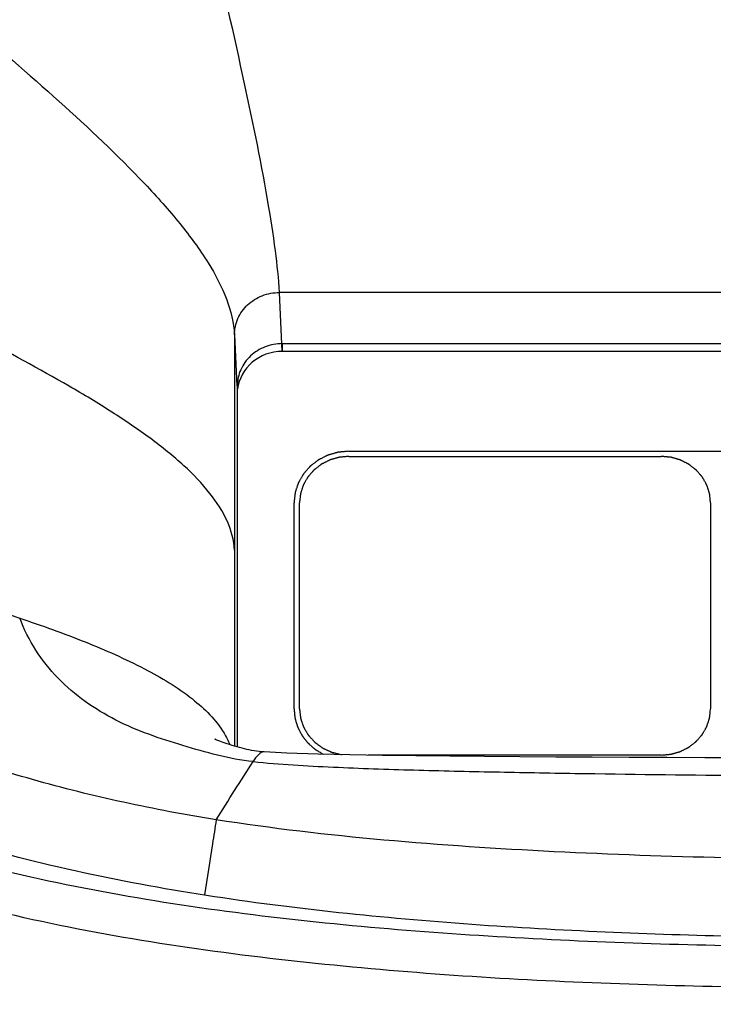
# Model space of a CAD drawing. Header units: millimetres. Extents: x 114 to 482, y 131 to 392.
# Tile 19 of 35: x 211.37 to 217.7, y 344.19 to 353.17. Entities that reach past the tile are written whole.
import ezdxf

# ---------------------------------------------------------------- set-up
doc = ezdxf.new("R2010")
doc.units = ezdxf.units.MM
doc.header["$LTSCALE"] = 32.67
doc.layers.add('00_COMPONENTS', color=7, linetype='CONTINUOUS')
doc.layers.add('20_ALL_FEATURES', color=7, linetype='CONTINUOUS')

msp = doc.modelspace()

# ---------------------------------------------------------------- linework, layer by layer
at = {"layer": '00_COMPONENTS'}
for p, q in [((213.7701, 350.1447), (213.7439, 350.6823)), ((225.0109, 350.6823), (213.7439, 350.6823)), ((213.3339, 350.2971), (213.3567, 349.8302)), ((213.3339, 350.2971), (213.3339, 346.5435)), ((224.9847, 350.1447), (213.7701, 350.1447)), ((214.3774, 349.2338), (224.3774, 349.2338)), ((214.3774, 349.1868), (217.2274, 349.1868)), ((207.56, 348.998), (211.3745, 347.7115)), ((213.8774, 346.8845), (213.8774, 348.7639)), ((213.9274, 346.8845), (213.9274, 348.7639)), ((217.6774, 348.7639), (217.6774, 346.8845)), ((213.6034, 346.4902), (213.6033, 346.4903)), ((217.2274, 346.4617), (214.5529, 346.4617))]:
    msp.add_line(p, q, dxfattribs=at)
for points in [[(213.6034, 346.4902), (213.5834, 346.4917), (213.559, 346.4941), (213.5353, 346.4971), (213.5124, 346.5006), (213.4902, 346.5045), (213.4682, 346.5088), (213.4464, 346.5135), (213.4249, 346.5186), (213.4029, 346.5241), (213.3804, 346.5301), (213.3575, 346.5366), (213.3347, 346.5433), (213.3116, 346.5503), (213.2886, 346.5576), (213.2673, 346.5645), (213.2481, 346.571), (213.2305, 346.577), (213.215, 346.5826), (213.2016, 346.5875), (213.1901, 346.5918), (213.1805, 346.5955), (213.1729, 346.5986), (213.1671, 346.601), (213.1624, 346.6029), (213.1588, 346.6045), (213.1563, 346.6057), (213.1545, 346.6065), (213.1535, 346.6069), (213.1533, 346.6071)], [(219.3774, 346.433), (219.0653, 346.4331), (218.6972, 346.4336), (218.3344, 346.4344), (217.9768, 346.4354), (217.6242, 346.4367), (217.2769, 346.4383), (216.9348, 346.44), (216.5978, 346.4418), (216.2658, 346.4436), (215.9381, 346.4458), (215.6154, 346.4483), (215.2988, 346.4514), (214.9884, 346.4551), (214.684, 346.4594), (214.3865, 346.4645), (214.096, 346.4707), (213.8124, 346.4798), (213.6034, 346.4902)]]:
    msp.add_lwpolyline(points, dxfattribs=at)
msp.add_ellipse((213.7702, 349.7593), major_axis=(0.4101, -0.001), ratio=0.939692, start_param=1.573387, end_param=3.036815, dxfattribs=at)
for points, knots in [([(213.7439, 350.6823), (213.7377, 350.8091), (213.7074, 351.0927), (213.6017, 351.7575), (213.3999, 352.7312), (213.1089, 353.9959), (212.8977, 354.8807), (212.7917, 355.3304)], [0, 0, 0, 0, 0.080149, 0.179991, 0.425301, 0.70812, 1, 1, 1, 1]), ([(204.2455, 354.8688), (204.2384, 354.6476), (204.2373, 354.2044), (204.2852, 353.5412), (204.3638, 352.8809), (204.486, 352.0013), (204.7117, 350.9108), (205.1241, 349.6355), (205.7264, 348.4309), (206.5472, 347.3555), (207.5798, 346.4771), (208.7614, 345.8175), (210.0227, 345.3346), (211.7597, 344.8654), (213.9882, 344.5363), (216.6799, 344.3586), (218.4783, 344.3366), (219.3774, 344.3326)], [0, 0, 0, 0, 0.030902, 0.061808, 0.092751, 0.123721, 0.185765, 0.247963, 0.310327, 0.372861, 0.435487, 0.498158, 0.560861, 0.623582, 0.749004, 0.87449, 1, 1, 1, 1]), ([(219.3774, 344.7061), (218.4921, 344.7062), (216.7232, 344.7335), (214.0811, 344.9025), (211.9003, 345.2188), (210.2077, 345.6658), (208.9884, 346.1233), (207.8508, 346.7412), (206.8589, 347.5658), (206.0674, 348.5815), (205.4824, 349.7303), (205.0775, 350.9585), (204.8084, 352.2291), (204.6496, 353.5107), (204.5759, 354.3724), (204.5989, 354.7981)], [0, 0, 0, 0, 0.127439, 0.254558, 0.380975, 0.443814, 0.506242, 0.568025, 0.629291, 0.690519, 0.752047, 0.813953, 0.876176, 0.938627, 1, 1, 1, 1]), ([(233.216, 354.1481), (233.227, 353.7426), (233.1853, 353.1321), (233.0757, 352.3274), (232.9525, 351.5242), (232.7572, 350.527), (232.3855, 349.3635), (231.8379, 348.2679), (231.0667, 347.3103), (230.09, 346.5655), (228.9926, 346.026), (227.8381, 345.6314), (226.259, 345.2468), (224.2443, 344.9706), (221.813, 344.8178), (219.3774, 344.7789), (216.9417, 344.8178), (214.5105, 344.9706), (212.4957, 345.2468), (210.9167, 345.6314), (209.7622, 346.0261), (208.6648, 346.5656), (207.6881, 347.3103), (206.9169, 348.2679), (206.3693, 349.3636), (205.9976, 350.527), (205.8023, 351.5242), (205.6791, 352.3274), (205.5695, 353.1321), (205.5278, 353.7426), (205.5388, 354.1481)], [0, 0, 0, 0, 0.031227, 0.046894, 0.062545, 0.093772, 0.125025, 0.156292, 0.18754, 0.21878, 0.250037, 0.281289, 0.31254, 0.375019, 0.437509, 0.500001, 0.562492, 0.624982, 0.687461, 0.718712, 0.749964, 0.781221, 0.812461, 0.843709, 0.874975, 0.906229, 0.937456, 0.953106, 0.968772, 1, 1, 1, 1]), ([(210.8846, 353.171), (211.169, 352.9227), (211.7276, 352.4404), (212.3865, 351.8246), (212.8324, 351.3258), (213.0905, 350.9753), (213.2701, 350.638), (213.3286, 350.4057), (213.3339, 350.2971)], [0, 0, 0, 0, 0.29469, 0.576233, 0.703028, 0.81652, 0.915139, 1, 1, 1, 1]), ([(201.7118, 351.3075), (201.8464, 350.3855), (202.1694, 349.0013), (202.9481, 347.2761), (203.7372, 346.0658), (204.7212, 344.9984), (206.2361, 343.8147), (208.3908, 342.7736), (211.1147, 342.044), (213.8701, 341.6404), (216.6259, 341.4485), (218.4616, 341.4154), (219.3774, 341.4154)], [0, 0, 0, 0, 0.124259, 0.187621, 0.251655, 0.316069, 0.380312, 0.507046, 0.631818, 0.755245, 0.877875, 1, 1, 1, 1]), ([(213.3339, 350.2971), (213.334, 350.3473), (213.3557, 350.4499), (213.448, 350.5779), (213.5841, 350.6627), (213.6907, 350.6823), (213.7439, 350.6823)], [0, 0, 0, 0, 0.242811, 0.48985, 0.742834, 1, 1, 1, 1]), ([(219.3774, 342.5592), (217.6873, 342.5592), (215.1545, 342.64), (211.8233, 343.0868), (209.404, 343.6699), (207.1367, 344.6161), (205.5053, 345.8419), (204.4919, 347.0799), (203.676, 348.4646), (203.2871, 349.6209), (203.1027, 350.4057)], [0, 0, 0, 0, 0.257178, 0.384725, 0.510891, 0.634861, 0.756234, 0.816633, 0.877331, 1, 1, 1, 1]), ([(213.3339, 348.3308), (213.3293, 348.4205), (213.2779, 348.6092), (213.1089, 348.8677), (212.8664, 349.1173), (212.5626, 349.3607), (212.2102, 349.5991), (211.6868, 349.914), (211.2741, 350.1347), (210.9949, 350.2825)], [0, 0, 0, 0, 0.085775, 0.181926, 0.292321, 0.416795, 0.553177, 0.698316, 1, 1, 1, 1]), ([(214.3774, 349.2338), (214.3693, 349.233), (214.3572, 349.2319), (214.341, 349.2304), (214.3289, 349.2293), (214.3167, 349.2282), (214.3066, 349.2272), (214.2985, 349.2265), (214.2934, 349.226), (214.2894, 349.2256), (214.2864, 349.2254), (214.2838, 349.2251), (214.2821, 349.225), (214.2811, 349.2249), (214.2803, 349.2248), (214.2796, 349.2246), (214.2786, 349.2243), (214.2769, 349.2238), (214.2745, 349.2232), (214.2715, 349.2223), (214.2676, 349.2212), (214.2628, 349.2198), (214.255, 349.2176), (214.2453, 349.2149), (214.2336, 349.2116), (214.2219, 349.2082), (214.2122, 349.2055), (214.2044, 349.2033), (214.1995, 349.2019), (214.1956, 349.2008), (214.1927, 349.2), (214.1903, 349.1993), (214.1886, 349.1988), (214.1876, 349.1985), (214.1869, 349.1983), (214.1862, 349.198), (214.1853, 349.1975), (214.1837, 349.1967), (214.1815, 349.1956), (214.1788, 349.1943), (214.1752, 349.1925), (214.1707, 349.1902), (214.1635, 349.1866), (214.1546, 349.1822), (214.1438, 349.1768), (214.133, 349.1714), (214.124, 349.1669), (214.1169, 349.1633), (214.1124, 349.1611), (214.1088, 349.1593), (214.1061, 349.1579), (214.1039, 349.1568), (214.1023, 349.156), (214.1014, 349.1556), (214.1007, 349.1553), (214.1001, 349.1548), (214.0993, 349.1542), (214.0979, 349.1531), (214.0959, 349.1516), (214.0935, 349.1497), (214.0903, 349.1472), (214.0863, 349.1442), (214.0799, 349.1392), (214.0719, 349.1331), (214.0623, 349.1257), (214.0527, 349.1183), (214.0447, 349.1121), (214.0383, 349.1072), (214.0343, 349.1041), (214.0311, 349.1017), (214.0287, 349.0998), (214.0267, 349.0983), (214.0253, 349.0972), (214.0245, 349.0966), (214.0238, 349.0962), (214.0234, 349.0956), (214.0227, 349.0949), (214.0216, 349.0936), (214.02, 349.0917), (214.0181, 349.0895), (214.0155, 349.0865), (214.0122, 349.0829), (214.0071, 349.0769), (214.0006, 349.0696), (213.9929, 349.0607), (213.9851, 349.0519), (213.9787, 349.0445), (213.9735, 349.0386), (213.9703, 349.0349), (213.9677, 349.0319), (213.9658, 349.0297), (213.9642, 349.0279), (213.963, 349.0266), (213.9624, 349.0258), (213.9619, 349.0253), (213.9616, 349.0246), (213.9611, 349.0238), (213.9602, 349.0223), (213.959, 349.0202), (213.9576, 349.0177), (213.9557, 349.0143), (213.9533, 349.0101), (213.9494, 349.0034), (213.9446, 348.995), (213.9389, 348.9849), (213.9331, 348.9748), (213.9283, 348.9664), (213.9245, 348.9596), (213.922, 348.9554), (213.9201, 348.952), (213.9187, 348.9495), (213.9175, 348.9474), (213.9166, 348.9459), (213.9162, 348.9451), (213.9158, 348.9445), (213.9156, 348.9438), (213.9153, 348.9429), (213.9148, 348.9413), (213.914, 348.939), (213.9131, 348.9362), (213.9119, 348.9326), (213.9105, 348.928), (213.9081, 348.9207), (213.9051, 348.9116), (213.9015, 348.9006), (213.898, 348.8897), (213.895, 348.8805), (213.8926, 348.8732), (213.8911, 348.8687), (213.89, 348.865), (213.8891, 348.8623), (213.8883, 348.86), (213.8878, 348.8584), (213.8875, 348.8575), (213.8872, 348.8568), (213.8872, 348.856), (213.8871, 348.8551), (213.8869, 348.8534), (213.8867, 348.851), (213.8864, 348.8481), (213.8859, 348.8442), (213.8854, 348.8394), (213.8846, 348.8316), (213.8836, 348.8219), (213.8823, 348.8103), (213.8811, 348.7987), (213.8795, 348.7833), (213.8782, 348.7716), (213.8774, 348.7639)], [0, 0, 0, 0, 0.03125, 0.046875, 0.0625, 0.078125, 0.09375, 0.101562, 0.109375, 0.113281, 0.117188, 0.121094, 0.123047, 0.124023, 0.125, 0.125977, 0.126953, 0.128906, 0.132812, 0.136719, 0.140625, 0.148438, 0.15625, 0.171875, 0.1875, 0.203125, 0.21875, 0.226562, 0.234375, 0.238281, 0.242188, 0.246094, 0.248047, 0.249023, 0.25, 0.250977, 0.251953, 0.253906, 0.257812, 0.261719, 0.265625, 0.273438, 0.28125, 0.296875, 0.3125, 0.328125, 0.34375, 0.351562, 0.359375, 0.363281, 0.367188, 0.371094, 0.373047, 0.374023, 0.375, 0.375977, 0.376953, 0.378906, 0.382812, 0.386719, 0.390625, 0.398438, 0.40625, 0.421875, 0.4375, 0.453125, 0.46875, 0.476562, 0.484375, 0.488281, 0.492188, 0.496094, 0.498047, 0.499023, 0.5, 0.500977, 0.501953, 0.503906, 0.507812, 0.511719, 0.515625, 0.523438, 0.53125, 0.546875, 0.5625, 0.578125, 0.59375, 0.601562, 0.609375, 0.613281, 0.617188, 0.621094, 0.623047, 0.624023, 0.625, 0.625977, 0.626953, 0.628906, 0.632812, 0.636719, 0.640625, 0.648438, 0.65625, 0.671875, 0.6875, 0.703125, 0.71875, 0.726562, 0.734375, 0.738281, 0.742188, 0.746094, 0.748047, 0.749023, 0.75, 0.750977, 0.751953, 0.753906, 0.757812, 0.761719, 0.765625, 0.773438, 0.78125, 0.796875, 0.8125, 0.828125, 0.84375, 0.851562, 0.859375, 0.863281, 0.867188, 0.871094, 0.873047, 0.874023, 0.875, 0.875977, 0.876953, 0.878906, 0.882812, 0.886719, 0.890625, 0.898438, 0.90625, 0.921875, 0.9375, 0.953125, 0.96875, 1, 1, 1, 1]), ([(214.3774, 349.1868), (214.3701, 349.1861), (214.3592, 349.1851), (214.3446, 349.1837), (214.3337, 349.1827), (214.3228, 349.1817), (214.3137, 349.1809), (214.3064, 349.1802), (214.3018, 349.1798), (214.2982, 349.1795), (214.2955, 349.1792), (214.2932, 349.179), (214.2916, 349.1789), (214.2907, 349.1788), (214.29, 349.1788), (214.2894, 349.1785), (214.2885, 349.1783), (214.2869, 349.1778), (214.2848, 349.1772), (214.2821, 349.1765), (214.2786, 349.1755), (214.2742, 349.1742), (214.2672, 349.1723), (214.2585, 349.1698), (214.248, 349.1668), (214.2375, 349.1638), (214.2287, 349.1613), (214.2217, 349.1593), (214.2173, 349.1581), (214.2138, 349.1571), (214.2112, 349.1564), (214.209, 349.1557), (214.2075, 349.1553), (214.2066, 349.155), (214.2059, 349.1549), (214.2053, 349.1546), (214.2045, 349.1542), (214.2031, 349.1534), (214.2011, 349.1524), (214.1987, 349.1512), (214.1954, 349.1496), (214.1914, 349.1476), (214.1849, 349.1444), (214.1768, 349.1403), (214.1672, 349.1355), (214.1575, 349.1306), (214.1494, 349.1266), (214.1429, 349.1234), (214.1389, 349.1214), (214.1357, 349.1197), (214.1332, 349.1185), (214.1312, 349.1175), (214.1298, 349.1168), (214.129, 349.1164), (214.1284, 349.1162), (214.1278, 349.1157), (214.1271, 349.1152), (214.1259, 349.1142), (214.1241, 349.1128), (214.1219, 349.1111), (214.119, 349.1089), (214.1154, 349.1061), (214.1097, 349.1017), (214.1024, 349.0962), (214.0938, 349.0895), (214.0852, 349.0829), (214.0779, 349.0773), (214.0722, 349.0729), (214.0686, 349.0701), (214.0657, 349.0679), (214.0635, 349.0662), (214.0617, 349.0649), (214.0605, 349.0639), (214.0598, 349.0633), (214.0592, 349.0629), (214.0588, 349.0624), (214.0582, 349.0618), (214.0572, 349.0606), (214.0557, 349.0589), (214.054, 349.0569), (214.0517, 349.0543), (214.0488, 349.051), (214.0441, 349.0456), (214.0383, 349.039), (214.0313, 349.031), (214.0244, 349.0231), (214.0186, 349.0164), (214.0139, 349.0111), (214.011, 349.0078), (214.0087, 349.0051), (214.007, 349.0031), (214.0055, 349.0015), (214.0045, 349.0003), (214.0039, 348.9996), (214.0034, 348.9992), (214.0032, 348.9986), (214.0027, 348.9978), (214.002, 348.9965), (214.0009, 348.9946), (213.9996, 348.9923), (213.9978, 348.9893), (213.9957, 348.9855), (213.9922, 348.9794), (213.9879, 348.9719), (213.9827, 348.9628), (213.9775, 348.9537), (213.9732, 348.9461), (213.9697, 348.94), (213.9676, 348.9363), (213.9659, 348.9332), (213.9646, 348.931), (213.9635, 348.9291), (213.9627, 348.9277), (213.9623, 348.927), (213.9619, 348.9264), (213.9618, 348.9258), (213.9615, 348.925), (213.961, 348.9235), (213.9604, 348.9215), (213.9596, 348.919), (213.9585, 348.9157), (213.9572, 348.9116), (213.955, 348.905), (213.9523, 348.8968), (213.9491, 348.8869), (213.9459, 348.8771), (213.9432, 348.8689), (213.9411, 348.8623), (213.9398, 348.8582), (213.9387, 348.8549), (213.9379, 348.8524), (213.9372, 348.8504), (213.9368, 348.8489), (213.9365, 348.8481), (213.9363, 348.8475), (213.9362, 348.8468), (213.9361, 348.846), (213.936, 348.8444), (213.9357, 348.8423), (213.9355, 348.8397), (213.9351, 348.8362), (213.9346, 348.8318), (213.9339, 348.8249), (213.933, 348.8161), (213.9318, 348.8057), (213.9307, 348.7953), (213.9293, 348.7813), (213.9282, 348.7709), (213.9274, 348.7639)], [0, 0, 0, 0, 0.03125, 0.046875, 0.0625, 0.078125, 0.09375, 0.101562, 0.109375, 0.113281, 0.117188, 0.121094, 0.123047, 0.124023, 0.125, 0.125977, 0.126953, 0.128906, 0.132812, 0.136719, 0.140625, 0.148438, 0.15625, 0.171875, 0.1875, 0.203125, 0.21875, 0.226562, 0.234375, 0.238281, 0.242188, 0.246094, 0.248047, 0.249023, 0.25, 0.250977, 0.251953, 0.253906, 0.257812, 0.261719, 0.265625, 0.273438, 0.28125, 0.296875, 0.3125, 0.328125, 0.34375, 0.351562, 0.359375, 0.363281, 0.367188, 0.371094, 0.373047, 0.374023, 0.375, 0.375977, 0.376953, 0.378906, 0.382812, 0.386719, 0.390625, 0.398438, 0.40625, 0.421875, 0.4375, 0.453125, 0.46875, 0.476562, 0.484375, 0.488281, 0.492188, 0.496094, 0.498047, 0.499023, 0.5, 0.500977, 0.501953, 0.503906, 0.507812, 0.511719, 0.515625, 0.523438, 0.53125, 0.546875, 0.5625, 0.578125, 0.59375, 0.601562, 0.609375, 0.613281, 0.617188, 0.621094, 0.623047, 0.624023, 0.625, 0.625977, 0.626953, 0.628906, 0.632812, 0.636719, 0.640625, 0.648438, 0.65625, 0.671875, 0.6875, 0.703125, 0.71875, 0.726562, 0.734375, 0.738281, 0.742188, 0.746094, 0.748047, 0.749023, 0.75, 0.750977, 0.751953, 0.753906, 0.757812, 0.761719, 0.765625, 0.773438, 0.78125, 0.796875, 0.8125, 0.828125, 0.84375, 0.851562, 0.859375, 0.863281, 0.867188, 0.871094, 0.873047, 0.874023, 0.875, 0.875977, 0.876953, 0.878906, 0.882812, 0.886719, 0.890625, 0.898438, 0.90625, 0.921875, 0.9375, 0.953125, 0.96875, 1, 1, 1, 1]), ([(217.6774, 348.7639), (217.6767, 348.7708), (217.6756, 348.781), (217.6742, 348.7947), (217.6731, 348.805), (217.6721, 348.8152), (217.6712, 348.8238), (217.6704, 348.8306), (217.67, 348.8349), (217.6696, 348.8383), (217.6694, 348.8409), (217.6691, 348.843), (217.669, 348.8445), (217.6689, 348.8454), (217.6689, 348.846), (217.6686, 348.8467), (217.6684, 348.8475), (217.6679, 348.8489), (217.6673, 348.851), (217.6665, 348.8534), (217.6654, 348.8567), (217.6641, 348.8609), (217.662, 348.8674), (217.6593, 348.8757), (217.6561, 348.8855), (217.653, 348.8954), (217.6503, 348.9036), (217.6482, 348.9102), (217.6469, 348.9143), (217.6458, 348.9176), (217.645, 348.9201), (217.6444, 348.9222), (217.6439, 348.9236), (217.6436, 348.9244), (217.6435, 348.9251), (217.6431, 348.9256), (217.6427, 348.9264), (217.6419, 348.9277), (217.6409, 348.9296), (217.6396, 348.9319), (217.6379, 348.9349), (217.6357, 348.9387), (217.6323, 348.9448), (217.628, 348.9524), (217.6228, 348.9615), (217.6177, 348.9706), (217.6134, 348.9782), (217.61, 348.9843), (217.6078, 348.988), (217.6061, 348.9911), (217.6048, 348.9934), (217.6037, 348.9953), (217.603, 348.9966), (217.6025, 348.9973), (217.6023, 348.9979), (217.6018, 348.9984), (217.6012, 348.9991), (217.6002, 349.0003), (217.5987, 349.002), (217.5969, 349.004), (217.5946, 349.0067), (217.5916, 349.0101), (217.5869, 349.0155), (217.581, 349.0223), (217.5739, 349.0304), (217.5668, 349.0385), (217.5609, 349.0453), (217.5562, 349.0507), (217.5533, 349.0541), (217.5509, 349.0568), (217.5491, 349.0589), (217.5477, 349.0605), (217.5466, 349.0617), (217.546, 349.0624), (217.5456, 349.0629), (217.5451, 349.0633), (217.5444, 349.0639), (217.5431, 349.0648), (217.5414, 349.0662), (217.5392, 349.0678), (217.5364, 349.07), (217.5329, 349.0727), (217.5272, 349.0771), (217.5202, 349.0826), (217.5117, 349.0891), (217.5032, 349.0957), (217.4961, 349.1011), (217.4905, 349.1055), (217.4869, 349.1082), (217.4841, 349.1104), (217.482, 349.112), (217.4802, 349.1134), (217.479, 349.1143), (217.4783, 349.1149), (217.4778, 349.1153), (217.4771, 349.1156), (217.4763, 349.116), (217.4749, 349.1167), (217.4729, 349.1177), (217.4705, 349.119), (217.4673, 349.1206), (217.4632, 349.1226), (217.4568, 349.1259), (217.4487, 349.1299), (217.439, 349.1348), (217.4294, 349.1397), (217.4213, 349.1437), (217.4149, 349.147), (217.4108, 349.149), (217.4076, 349.1506), (217.4052, 349.1519), (217.4032, 349.1529), (217.4018, 349.1536), (217.4009, 349.154), (217.4004, 349.1543), (217.3997, 349.1545), (217.3988, 349.1547), (217.3973, 349.1552), (217.3951, 349.1558), (217.3925, 349.1566), (217.389, 349.1576), (217.3846, 349.1588), (217.3776, 349.1608), (217.3688, 349.1633), (217.3583, 349.1664), (217.3479, 349.1694), (217.3391, 349.1719), (217.3321, 349.1739), (217.3277, 349.1752), (217.3242, 349.1762), (217.3216, 349.1769), (217.3194, 349.1775), (217.3179, 349.178), (217.317, 349.1782), (217.3164, 349.1785), (217.3157, 349.1785), (217.3147, 349.1786), (217.3131, 349.1787), (217.3108, 349.1789), (217.308, 349.1792), (217.3043, 349.1796), (217.2997, 349.18), (217.2923, 349.1807), (217.283, 349.1816), (217.2719, 349.1826), (217.2608, 349.1836), (217.2459, 349.185), (217.2348, 349.1861), (217.2274, 349.1868)], [0, 0, 0, 0, 0.03125, 0.046875, 0.0625, 0.078125, 0.09375, 0.101562, 0.109375, 0.113281, 0.117188, 0.121094, 0.123047, 0.124023, 0.125, 0.125977, 0.126953, 0.128906, 0.132812, 0.136719, 0.140625, 0.148438, 0.15625, 0.171875, 0.1875, 0.203125, 0.21875, 0.226562, 0.234375, 0.238281, 0.242188, 0.246094, 0.248047, 0.249023, 0.25, 0.250977, 0.251953, 0.253906, 0.257812, 0.261719, 0.265625, 0.273438, 0.28125, 0.296875, 0.3125, 0.328125, 0.34375, 0.351562, 0.359375, 0.363281, 0.367188, 0.371094, 0.373047, 0.374023, 0.375, 0.375977, 0.376953, 0.378906, 0.382812, 0.386719, 0.390625, 0.398438, 0.40625, 0.421875, 0.4375, 0.453125, 0.46875, 0.476562, 0.484375, 0.488281, 0.492188, 0.496094, 0.498047, 0.499023, 0.5, 0.500977, 0.501953, 0.503906, 0.507812, 0.511719, 0.515625, 0.523438, 0.53125, 0.546875, 0.5625, 0.578125, 0.59375, 0.601562, 0.609375, 0.613281, 0.617188, 0.621094, 0.623047, 0.624023, 0.625, 0.625977, 0.626953, 0.628906, 0.632812, 0.636719, 0.640625, 0.648438, 0.65625, 0.671875, 0.6875, 0.703125, 0.71875, 0.726562, 0.734375, 0.738281, 0.742188, 0.746094, 0.748047, 0.749023, 0.75, 0.750977, 0.751953, 0.753906, 0.757812, 0.761719, 0.765625, 0.773438, 0.78125, 0.796875, 0.8125, 0.828125, 0.84375, 0.851562, 0.859375, 0.863281, 0.867188, 0.871094, 0.873047, 0.874023, 0.875, 0.875977, 0.876953, 0.878906, 0.882812, 0.886719, 0.890625, 0.898438, 0.90625, 0.921875, 0.9375, 0.953125, 0.96875, 1, 1, 1, 1]), ([(213.1666, 345.8718), (212.8838, 345.9165), (212.3216, 346.0233), (211.223, 346.294), (210.163, 346.6765), (209.2019, 347.2253), (208.5553, 347.7234), (207.9962, 348.3136), (207.6931, 348.7628), (207.5599, 348.998)], [0, 0, 0, 0, 0.129257, 0.258161, 0.510864, 0.634503, 0.756598, 0.877991, 1, 1, 1, 1]), ([(211.3743, 347.7114), (211.5753, 347.6436), (211.9613, 347.5058), (212.4953, 347.2712), (212.9356, 347.0089), (213.1656, 346.783), (213.2387, 346.6615)], [0, 0, 0, 0, 0.293085, 0.566073, 0.804069, 1, 1, 1, 1]), ([(213.5031, 346.4017), (213.3941, 346.4126), (213.1789, 346.4571), (212.7587, 346.5759), (212.2403, 346.7522), (211.7841, 347.0713), (211.5124, 347.4143), (211.4135, 347.61), (211.3743, 347.7114)], [0, 0, 0, 0, 0.125601, 0.250902, 0.501267, 0.750519, 0.875339, 1, 1, 1, 1]), ([(213.8774, 346.8845), (213.8784, 346.8741), (213.8799, 346.8585), (213.8816, 346.8403), (213.8826, 346.8299), (213.8833, 346.8221), (213.884, 346.8156), (213.8844, 346.8104), (213.8848, 346.8072), (213.885, 346.8046), (213.8852, 346.8029), (213.8853, 346.8016), (213.8855, 346.8007), (213.8858, 346.7997), (213.8863, 346.7978), (213.8872, 346.7949), (213.8883, 346.7911), (213.8894, 346.7872), (213.891, 346.7821), (213.8936, 346.7731), (213.8973, 346.7603), (213.9011, 346.7474), (213.9037, 346.7385), (213.9052, 346.7333), (213.9064, 346.7295), (213.9075, 346.7256), (213.9083, 346.7227), (213.9089, 346.7208), (213.9092, 346.7198), (213.9095, 346.7189), (213.9102, 346.7177), (213.9109, 346.7162), (213.9122, 346.7138), (213.9137, 346.7108), (213.9162, 346.706), (213.9192, 346.7), (213.9229, 346.6929), (213.9266, 346.6857), (213.9303, 346.6785), (213.934, 346.6713), (213.9377, 346.6641), (213.9408, 346.6581), (213.9433, 346.6533), (213.9451, 346.6497), (213.9467, 346.6467), (213.9477, 346.6446), (213.9484, 346.6434), (213.9488, 346.6425), (213.9495, 346.6418), (213.9503, 346.6407), (213.9517, 346.6388), (213.9537, 346.6362), (213.9562, 346.633), (213.9595, 346.6288), (213.9636, 346.6236), (213.9685, 346.6172), (213.9734, 346.6109), (213.9783, 346.6046), (213.9832, 346.5982), (213.9881, 346.5919), (213.9922, 346.5866), (213.9955, 346.5824), (213.9975, 346.5798), (213.9992, 346.5777), (214.0002, 346.5764), (214.001, 346.5753), (214.0017, 346.5746), (214.0025, 346.5739), (214.004, 346.5725), (214.0063, 346.5705), (214.0094, 346.5677), (214.0125, 346.5649), (214.0166, 346.5613), (214.0238, 346.5548), (214.034, 346.5457), (214.0443, 346.5365), (214.0515, 346.5301), (214.0556, 346.5264), (214.0586, 346.5236), (214.0617, 346.5209), (214.064, 346.5188), (214.0656, 346.5175), (214.0663, 346.5168), (214.0671, 346.5161), (214.0683, 346.5154), (214.0698, 346.5145), (214.0722, 346.513), (214.0751, 346.5112), (214.0799, 346.5083), (214.0858, 346.5046), (214.0929, 346.5003), (214.1024, 346.4944), (214.119, 346.4842), (214.1333, 346.4755), (214.1428, 346.4696)], [0, 0, 0, 0, 0.0625, 0.09375, 0.109375, 0.125, 0.140625, 0.148438, 0.15625, 0.160156, 0.164062, 0.166016, 0.167969, 0.169922, 0.171875, 0.179688, 0.1875, 0.195312, 0.203125, 0.21875, 0.25, 0.28125, 0.296875, 0.304688, 0.3125, 0.320312, 0.328125, 0.330078, 0.332031, 0.333984, 0.335938, 0.339844, 0.34375, 0.351562, 0.359375, 0.375, 0.390625, 0.40625, 0.421875, 0.4375, 0.453125, 0.46875, 0.476562, 0.484375, 0.492188, 0.496094, 0.498047, 0.5, 0.501953, 0.503906, 0.507812, 0.515625, 0.523438, 0.53125, 0.546875, 0.5625, 0.578125, 0.59375, 0.609375, 0.625, 0.640625, 0.648438, 0.65625, 0.660156, 0.664062, 0.666016, 0.667969, 0.669922, 0.671875, 0.679688, 0.6875, 0.695312, 0.703125, 0.71875, 0.75, 0.78125, 0.796875, 0.804688, 0.8125, 0.820312, 0.828125, 0.830078, 0.832031, 0.833984, 0.835938, 0.839844, 0.84375, 0.851562, 0.859375, 0.875, 0.890625, 0.90625, 0.9375, 1, 1, 1, 1]), ([(213.9274, 346.8845), (213.9281, 346.8783), (213.9294, 346.8659), (213.9311, 346.8504), (213.9324, 346.838), (213.9334, 346.8287), (213.9343, 346.821), (213.935, 346.8148), (213.9355, 346.8101), (213.9359, 346.8062), (213.9362, 346.8031), (213.9364, 346.8012), (213.9365, 346.7996), (213.9369, 346.7985), (213.9373, 346.7974), (213.938, 346.7952), (213.9392, 346.7918), (213.9406, 346.7874), (213.9426, 346.7814), (213.9451, 346.774), (213.9481, 346.7651), (213.9511, 346.7562), (213.954, 346.7472), (213.9565, 346.7398), (213.9585, 346.7339), (213.96, 346.7294), (213.9612, 346.7257), (213.9622, 346.7227), (213.9628, 346.7209), (213.9633, 346.7194), (213.9638, 346.7179), (213.9649, 346.7162), (213.9661, 346.7141), (213.9677, 346.7113), (213.9698, 346.7079), (213.9731, 346.7023), (213.9772, 346.6954), (213.9837, 346.6843), (213.9903, 346.6732), (213.996, 346.6635), (213.9993, 346.658), (214.0018, 346.6538), (214.0042, 346.6497), (214.0063, 346.6462), (214.0077, 346.6438), (214.0084, 346.6426), (214.0088, 346.6419), (214.0094, 346.6413), (214.0101, 346.6406), (214.0112, 346.6394), (214.013, 346.6373), (214.0158, 346.6344), (214.0201, 346.6297), (214.0255, 346.6238), (214.032, 346.6167), (214.0385, 346.6096), (214.045, 346.6026), (214.0515, 346.5955), (214.0569, 346.5896), (214.0613, 346.5849), (214.064, 346.5819), (214.0659, 346.5799), (214.0669, 346.5787), (214.0676, 346.5779), (214.0681, 346.5773), (214.0688, 346.5769), (214.07, 346.576), (214.0723, 346.5743), (214.0757, 346.5719), (214.0797, 346.569), (214.0837, 346.5661), (214.0891, 346.5623), (214.0984, 346.5555), (214.1091, 346.5478), (214.1198, 346.5401), (214.1265, 346.5352), (214.1319, 346.5314), (214.1352, 346.529), (214.1379, 346.527), (214.1399, 346.5256), (214.1415, 346.5243), (214.1431, 346.5237), (214.1445, 346.523), (214.1464, 346.5222), (214.1494, 346.5208), (214.1531, 346.5191), (214.1576, 346.5171), (214.1636, 346.5144), (214.171, 346.511), (214.18, 346.5069), (214.189, 346.5029), (214.1979, 346.4988), (214.2054, 346.4954), (214.2113, 346.4927), (214.2158, 346.4906), (214.2192, 346.4891), (214.2214, 346.4881), (214.2225, 346.4876), (214.2237, 346.4871), (214.2253, 346.4868), (214.2273, 346.4862), (214.2306, 346.4855), (214.2347, 346.4845), (214.2396, 346.4834), (214.2461, 346.4818), (214.2543, 346.4799), (214.264, 346.4776), (214.2771, 346.4745), (214.2934, 346.4706), (214.3064, 346.4676), (214.313, 346.466)], [0, 0, 0, 0, 0.03125, 0.0625, 0.078125, 0.09375, 0.109375, 0.117188, 0.125, 0.132812, 0.136719, 0.140625, 0.142578, 0.144531, 0.146484, 0.148438, 0.15625, 0.164062, 0.171875, 0.1875, 0.203125, 0.21875, 0.234375, 0.25, 0.257812, 0.265625, 0.273438, 0.277344, 0.28125, 0.283203, 0.285156, 0.289062, 0.292969, 0.296875, 0.304688, 0.3125, 0.328125, 0.34375, 0.375, 0.390625, 0.398438, 0.40625, 0.414062, 0.421875, 0.425781, 0.427734, 0.428711, 0.429688, 0.431641, 0.433594, 0.4375, 0.445312, 0.453125, 0.46875, 0.484375, 0.5, 0.515625, 0.53125, 0.546875, 0.554688, 0.5625, 0.566406, 0.568359, 0.570312, 0.571289, 0.572266, 0.574219, 0.578125, 0.585938, 0.59375, 0.601562, 0.609375, 0.625, 0.65625, 0.671875, 0.6875, 0.695312, 0.703125, 0.707031, 0.710938, 0.714844, 0.716797, 0.71875, 0.722656, 0.726562, 0.734375, 0.742188, 0.75, 0.765625, 0.78125, 0.796875, 0.8125, 0.828125, 0.835938, 0.84375, 0.851562, 0.853516, 0.855469, 0.857422, 0.859375, 0.863281, 0.867188, 0.875, 0.882812, 0.890625, 0.90625, 0.921875, 0.9375, 0.96875, 1, 1, 1, 1]), ([(217.2274, 346.4617), (217.2347, 346.4623), (217.2456, 346.4633), (217.2602, 346.4647), (217.2711, 346.4657), (217.282, 346.4667), (217.2911, 346.4675), (217.2984, 346.4682), (217.303, 346.4686), (217.3066, 346.469), (217.3094, 346.4692), (217.3116, 346.4694), (217.3132, 346.4696), (217.3141, 346.4697), (217.3148, 346.4697), (217.3155, 346.4699), (217.3163, 346.4701), (217.3179, 346.4706), (217.3201, 346.4712), (217.3227, 346.472), (217.3262, 346.4729), (217.3306, 346.4742), (217.3376, 346.4762), (217.3463, 346.4787), (217.3569, 346.4816), (217.3674, 346.4846), (217.3761, 346.4871), (217.3831, 346.4891), (217.3875, 346.4903), (217.391, 346.4913), (217.3936, 346.4921), (217.3958, 346.4927), (217.3974, 346.4931), (217.3982, 346.4934), (217.3989, 346.4935), (217.3995, 346.4939), (217.4003, 346.4943), (217.4017, 346.495), (217.4037, 346.496), (217.4062, 346.4972), (217.4094, 346.4988), (217.4134, 346.5008), (217.4199, 346.5041), (217.428, 346.5081), (217.4377, 346.5129), (217.4474, 346.5178), (217.4554, 346.5218), (217.4619, 346.525), (217.4659, 346.5271), (217.4692, 346.5287), (217.4716, 346.5299), (217.4736, 346.5309), (217.475, 346.5316), (217.4758, 346.532), (217.4765, 346.5323), (217.477, 346.5327), (217.4777, 346.5333), (217.479, 346.5343), (217.4808, 346.5356), (217.4829, 346.5373), (217.4858, 346.5395), (217.4894, 346.5423), (217.4952, 346.5467), (217.5024, 346.5523), (217.511, 346.5589), (217.5197, 346.5656), (217.5269, 346.5711), (217.5326, 346.5755), (217.5362, 346.5783), (217.5391, 346.5805), (217.5413, 346.5822), (217.5431, 346.5836), (217.5444, 346.5845), (217.5451, 346.5851), (217.5456, 346.5855), (217.546, 346.586), (217.5466, 346.5867), (217.5476, 346.5878), (217.5491, 346.5895), (217.5508, 346.5915), (217.5532, 346.5941), (217.5561, 346.5975), (217.5607, 346.6028), (217.5665, 346.6094), (217.5735, 346.6174), (217.5804, 346.6254), (217.5863, 346.632), (217.5909, 346.6373), (217.5938, 346.6406), (217.5961, 346.6433), (217.5979, 346.6453), (217.5993, 346.647), (217.6003, 346.6481), (217.6009, 346.6488), (217.6014, 346.6493), (217.6017, 346.6499), (217.6021, 346.6506), (217.6029, 346.6519), (217.6039, 346.6538), (217.6052, 346.6561), (217.607, 346.6591), (217.6091, 346.6629), (217.6126, 346.669), (217.6169, 346.6766), (217.6221, 346.6857), (217.6273, 346.6947), (217.6316, 346.7023), (217.6351, 346.7084), (217.6372, 346.7122), (217.639, 346.7152), (217.6403, 346.7175), (217.6413, 346.7194), (217.6421, 346.7207), (217.6425, 346.7215), (217.6429, 346.722), (217.643, 346.7226), (217.6433, 346.7235), (217.6438, 346.7249), (217.6445, 346.727), (217.6453, 346.7294), (217.6463, 346.7327), (217.6477, 346.7368), (217.6498, 346.7434), (217.6525, 346.7516), (217.6557, 346.7615), (217.6589, 346.7713), (217.6616, 346.7796), (217.6637, 346.7861), (217.6651, 346.7903), (217.6661, 346.7935), (217.6669, 346.796), (217.6676, 346.7981), (217.6681, 346.7995), (217.6683, 346.8003), (217.6686, 346.8009), (217.6686, 346.8016), (217.6687, 346.8025), (217.6689, 346.804), (217.6691, 346.8062), (217.6694, 346.8088), (217.6697, 346.8123), (217.6702, 346.8166), (217.6709, 346.8236), (217.6719, 346.8323), (217.673, 346.8427), (217.6741, 346.8532), (217.6756, 346.8671), (217.6767, 346.8776), (217.6774, 346.8845)], [0, 0, 0, 0, 0.03125, 0.046875, 0.0625, 0.078125, 0.09375, 0.101562, 0.109375, 0.113281, 0.117188, 0.121094, 0.123047, 0.124023, 0.125, 0.125977, 0.126953, 0.128906, 0.132812, 0.136719, 0.140625, 0.148438, 0.15625, 0.171875, 0.1875, 0.203125, 0.21875, 0.226562, 0.234375, 0.238281, 0.242188, 0.246094, 0.248047, 0.249023, 0.25, 0.250977, 0.251953, 0.253906, 0.257812, 0.261719, 0.265625, 0.273438, 0.28125, 0.296875, 0.3125, 0.328125, 0.34375, 0.351562, 0.359375, 0.363281, 0.367188, 0.371094, 0.373047, 0.374023, 0.375, 0.375977, 0.376953, 0.378906, 0.382812, 0.386719, 0.390625, 0.398438, 0.40625, 0.421875, 0.4375, 0.453125, 0.46875, 0.476562, 0.484375, 0.488281, 0.492188, 0.496094, 0.498047, 0.499023, 0.5, 0.500977, 0.501953, 0.503906, 0.507812, 0.511719, 0.515625, 0.523438, 0.53125, 0.546875, 0.5625, 0.578125, 0.59375, 0.601562, 0.609375, 0.613281, 0.617188, 0.621094, 0.623047, 0.624023, 0.625, 0.625977, 0.626953, 0.628906, 0.632812, 0.636719, 0.640625, 0.648438, 0.65625, 0.671875, 0.6875, 0.703125, 0.71875, 0.726562, 0.734375, 0.738281, 0.742188, 0.746094, 0.748047, 0.749023, 0.75, 0.750977, 0.751953, 0.753906, 0.757812, 0.761719, 0.765625, 0.773438, 0.78125, 0.796875, 0.8125, 0.828125, 0.84375, 0.851562, 0.859375, 0.863281, 0.867188, 0.871094, 0.873047, 0.874023, 0.875, 0.875977, 0.876953, 0.878906, 0.882812, 0.886719, 0.890625, 0.898438, 0.90625, 0.921875, 0.9375, 0.953125, 0.96875, 1, 1, 1, 1]), ([(213.6033, 346.4903), (213.5856, 346.4912), (213.5428, 346.4625), (213.5181, 346.4254), (213.5031, 346.4017)], [0, 0, 0, 0, 0.387171, 1, 1, 1, 1]), ([(213.503, 346.4017), (213.7467, 346.3772), (214.2359, 346.3492), (214.97, 346.3246), (215.7045, 346.3077), (216.6838, 346.2906), (217.9082, 346.2748), (218.8877, 346.2709), (219.3774, 346.2708)], [0, 0, 0, 0, 0.124996, 0.249988, 0.374979, 0.499992, 0.750005, 1, 1, 1, 1]), ([(213.1666, 345.8718), (213.1569, 345.7983), (213.1195, 345.5698), (213.0848, 345.341), (213.0604, 345.1858)], [0, 0, 0, 0, 0.320751, 1, 1, 1, 1]), ([(219.3774, 345.5079), (218.8557, 345.5079), (217.813, 345.5176), (216.2523, 345.5728), (214.7015, 345.6733), (213.6744, 345.7917), (213.1666, 345.8718)], [0, 0, 0, 0, 0.251351, 0.502345, 0.752334, 1, 1, 1, 1])]:
    msp.add_open_spline(points, degree=3, knots=knots, dxfattribs=at)
for points in [[(213.2387, 346.6615), (213.2587, 346.6282), (213.2763, 346.5934), (213.2907, 346.5573)], [(213.1667, 345.8722), (213.2788, 346.049), (213.3908, 346.226), (213.5031, 346.4027)]]:
    msp.add_open_spline(points, degree=3, dxfattribs=at)
at = {"layer": '20_ALL_FEATURES'}
for p, q in [((213.7701, 350.2156), (213.7701, 350.1447)), ((213.7701, 350.2156), (224.9847, 350.2156)), ((213.3601, 346.5358), (213.3601, 349.8303))]:
    msp.add_line(p, q, dxfattribs=at)
msp.add_open_spline([(213.7701, 350.2156), (213.7169, 350.2156), (213.6103, 350.196), (213.4741, 350.1111), (213.3819, 349.9831), (213.3601, 349.8806), (213.3601, 349.8303)], degree=3, knots=[0, 0, 0, 0, 0.257158, 0.510152, 0.757201, 1, 1, 1, 1], dxfattribs=at)

doc.saveas('drawing.dxf')
